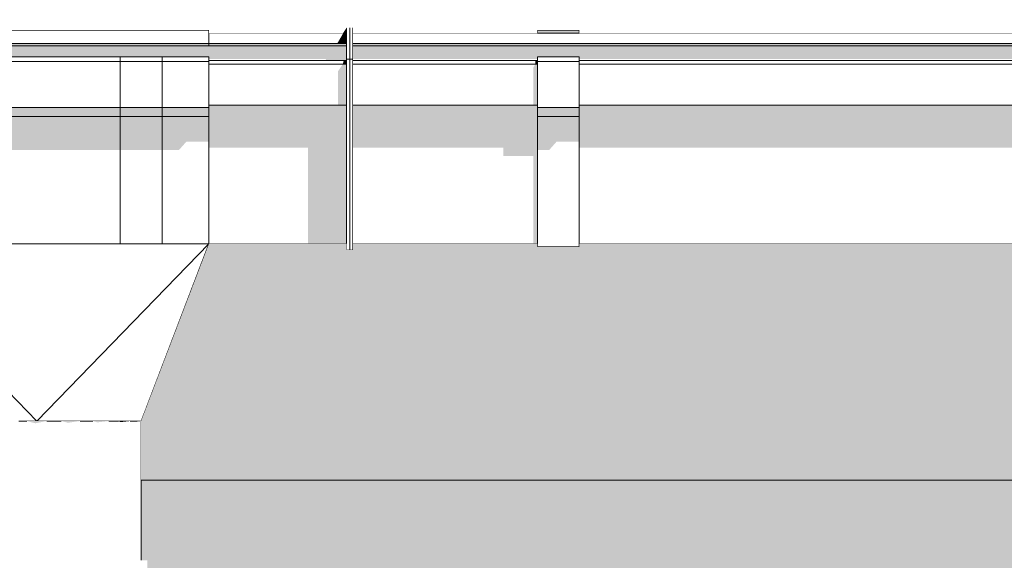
# Model space of a CAD drawing. Header units: millimetres. Extents: x 11 to 58287, y -2 to 19922.
# Tile 28 of 86: x 16157 to 16629, y 17121 to 17380. Entities that reach past the tile are written whole.
import ezdxf

# ---------------------------------------------------------------- set-up
doc = ezdxf.new("R2010")
doc.units = ezdxf.units.MM
doc.header["$MEASUREMENT"] = 0
doc.linetypes.add('Wipeout_Contour', pattern=[1000, 0, -1000])
for name, color, linetype in [('Nowe_A__DACHY', 7, 'Continuous'), ('Nowe_A__SCIANY', 7, 'Continuous'), ('Nowe_A_WN_WYPOSAZENIE', 7, 'Continuous')]:
    doc.layers.add(name, color=color, linetype=linetype)
doc.layers.add('Nowe_A__DACHY_Nr_pióra__92', color=7, linetype='Continuous', lineweight=13)
doc.layers.add('Nowe_A_WN_WYPOSAZENIE_Nr_pióra__2', color=7, linetype='Continuous', lineweight=13)

# ---------------------------------------------------------------- blocks, each defined once
blk = doc.blocks.new('ElemPrzekroju_2_1', base_point=(46338.24, 11312.04))
at = {"color": 254, "linetype": 'Wipeout_Contour', "lineweight": 0, "ltscale": 337810.441135}
blk.add_wipeout([(16214.92, 16632.04), (28031.59, 16632.04), (28031.59, 17041.14), (28029.31, 17041.14), (28029.31, 17121.14), (28031.59, 17121.14), (28031.59, 17159.64), (16214.92, 17159.64), (16214.92, 17121.14), (16217.92, 17121.14), (16217.92, 17041.14), (16214.92, 17041.14)], dxfattribs=at).dxf.layer = 'Nowe_A__SCIANY'
at = {"layer": 'Nowe_A__SCIANY', "linetype": 'Continuous', "lineweight": 0, "true_color": 0x000000}
blk.add_hatch(color=18, dxfattribs=at).paths.add_polyline_path([(16214.92, 17121.14), (16217.92, 17121.14), (16217.92, 17074.96), (16262.89, 17074.96), (16263.66, 17071.68), (16283.66, 17071.68), (16285.98, 17074.96), (17082.89, 17074.96), (17083.66, 17071.68), (17103.66, 17071.68), (17105.98, 17074.96), (17902.89, 17074.96), (17903.66, 17071.68), (17923.66, 17071.68), (17925.98, 17074.96), (18722.89, 17074.96), (18723.66, 17071.68), (18743.66, 17071.68), (18745.98, 17074.96), (19542.89, 17074.96), (19543.66, 17071.68), (19563.66, 17071.68), (19565.98, 17074.96), (20362.89, 17074.96), (20363.66, 17071.68), (20383.66, 17071.68), (20385.97, 17074.96), (21182.88, 17074.96), (21183.65, 17071.68), (21203.65, 17071.68), (21205.97, 17074.96), (22002.88, 17074.96), (22003.65, 17071.68), (22023.65, 17071.68), (22025.97, 17074.96), (22094.96, 17074.96), (22100.09, 17053.11), (22101.59, 17053.11), (22117.03, 17074.96), (22202.88, 17074.96), (22203.65, 17071.68), (22223.65, 17071.68), (22225.97, 17074.96), (22956.22, 17074.96), (22956.99, 17071.68), (22976.99, 17071.68), (22979.31, 17074.96), (23709.55, 17074.96), (23710.32, 17071.68), (23730.32, 17071.68), (23732.64, 17074.96), (24462.89, 17074.96), (24463.66, 17071.68), (24483.66, 17071.68), (24485.98, 17074.96), (25216.22, 17074.96), (25216.99, 17071.68), (25236.99, 17071.68), (25239.31, 17074.96), (25969.56, 17074.96), (25970.33, 17071.68), (25990.33, 17071.68), (25992.65, 17074.96), (26722.89, 17074.96), (26723.66, 17071.68), (26743.66, 17071.68), (26745.98, 17074.96), (27476.23, 17074.96), (27477, 17071.68), (27497, 17071.68), (27499.32, 17074.96), (27857.09, 17074.96), (27857.59, 17072.84), (27919.65, 17000.02), (27919.65, 16959.07), (27918.25, 16956.07), (27915.2, 16936.6), (27915.2, 16856.6), (27919.65, 16844.74), (27919.65, 16632.04), (28031.59, 16632.04), (28031.59, 17041.14), (28029.31, 17041.14), (28029.31, 17121.14), (28031.59, 17121.14), (28031.59, 17159.64), (16214.92, 17159.64)])
blk = doc.blocks.new('ElemPrzekroju_15_1', base_point=(46338.24, 11312.04))
at = {"color": 254, "linetype": 'Wipeout_Contour', "lineweight": 0, "ltscale": 95321.452689}
blk.add_wipeout([(16314.92, 17376.62), (16314.92, 17361.54), (16316.42, 17361.54), (16316.42, 17376.62)], dxfattribs=at).dxf.layer = 'Nowe_A_WN_WYPOSAZENIE'
at = {"color": 254, "linetype": 'Wipeout_Contour', "lineweight": 0, "ltscale": 95232.043596}
blk.add_wipeout([(16247.42, 17369.03), (16313.42, 17369.03), (16313.42, 17373.95), (16247.42, 17373.95)], dxfattribs=at).dxf.layer = 'Nowe_A_WN_WYPOSAZENIE'
at = {"color": 254, "linetype": 'Wipeout_Contour', "lineweight": 0, "ltscale": 95166.13994}
blk.add_wipeout([(16316.42, 17361.54), (16314.92, 17361.54), (16314.92, 17269.95), (16316.42, 17269.95)], dxfattribs=at).dxf.layer = 'Nowe_A_WN_WYPOSAZENIE'
at = {"layer": 'Nowe_A_WN_WYPOSAZENIE_Nr_pióra__2', "color": 7, "linetype": 'Continuous', "lineweight": 13}
for p, q in [((16316.42, 17376.62), (16316.42, 17361.54)), ((16316.42, 17361.54), (16316.42, 17269.95)), ((16316.42, 17269.95), (16314.92, 17269.95))]:
    blk.add_line(p, q, dxfattribs=at)
at = {"color": 254, "linetype": 'Wipeout_Contour', "lineweight": 0, "ltscale": 95223.326575}
blk.add_wipeout([(16313.42, 17369.03), (16247.42, 17369.03), (16247.42, 17367.97), (16313.42, 17367.97)], dxfattribs=at).dxf.layer = 'Nowe_A_WN_WYPOSAZENIE'
at = {"layer": 'Nowe_A_WN_WYPOSAZENIE', "linetype": 'Continuous', "lineweight": 0, "true_color": 0x000000}
blk.add_hatch(color=18, dxfattribs=at).paths.add_polyline_path([(16313.42, 17369.03), (16247.42, 17369.03), (16247.42, 17367.97), (16313.42, 17367.97)])
at = {"color": 254, "linetype": 'Wipeout_Contour', "lineweight": 0, "ltscale": 871739.65899}
blk.add_wipeout([(9808.24, 17367.97), (9808.24, 17360.96), (9898.24, 17360.96), (9898.24, 17362.69), (9918.24, 17362.69), (9918.24, 17360.96), (10686.58, 17360.96), (10686.58, 17362.69), (10706.58, 17362.69), (10706.58, 17360.96), (11474.91, 17360.96), (11474.91, 17362.69), (11494.91, 17362.69), (11494.91, 17360.96), (12263.25, 17360.96), (12263.25, 17362.69), (12283.25, 17362.69), (12283.25, 17360.96), (13051.58, 17360.96), (13051.58, 17362.69), (13071.58, 17362.69), (13071.58, 17360.96), (13839.92, 17360.96), (13839.92, 17362.69), (13859.92, 17362.69), (13859.92, 17360.96), (14628.25, 17360.96), (14628.25, 17362.69), (14648.25, 17362.69), (14648.25, 17360.96), (15416.59, 17360.96), (15416.59, 17362.69), (15436.59, 17362.69), (15436.59, 17360.96), (16082.42, 17360.96), (16082.42, 17362.69), (16247.42, 17362.69), (16247.42, 17360.96), (16313.42, 17360.96), (16313.42, 17367.97)], dxfattribs=at).dxf.layer = 'Nowe_A_WN_WYPOSAZENIE'
at = {"layer": 'Nowe_A_WN_WYPOSAZENIE', "linetype": 'Continuous', "lineweight": 0, "true_color": 0x000000}
blk.add_hatch(color=18, dxfattribs=at).paths.add_polyline_path([(16308.92, 17369.03), (16313.42, 17369.03), (16313.42, 17373.95), (16311.8, 17373.95)])
at = {"color": 254, "linetype": 'Wipeout_Contour', "lineweight": 0, "ltscale": 94919.169607}
blk.add_wipeout([(16082.42, 17375.45), (16082.42, 17369.03), (16247.42, 17369.03), (16247.42, 17375.45)], dxfattribs=at).dxf.layer = 'Nowe_A_WN_WYPOSAZENIE'
at = {"color": 254, "linetype": 'Wipeout_Contour', "lineweight": 0, "ltscale": 94829.715339}
blk.add_wipeout([(16082.42, 17362.69), (16082.42, 17360.33), (16204.92, 17360.33), (16204.92, 17362.69)], dxfattribs=at).dxf.layer = 'Nowe_A_WN_WYPOSAZENIE'
at = {"color": 254, "linetype": 'Wipeout_Contour', "lineweight": 0, "ltscale": 95198.610869}
blk.add_wipeout([(16313.42, 17360.96), (16247.42, 17360.96), (16247.42, 17359.11), (16313.42, 17359.11)], dxfattribs=at).dxf.layer = 'Nowe_A_WN_WYPOSAZENIE'
at = {"layer": 'Nowe_A_WN_WYPOSAZENIE_Nr_pióra__2', "color": 7, "linetype": 'Continuous', "lineweight": 13}
for p, q in [((16082.42, 17375.45), (16247.42, 17375.45)), ((16247.42, 17373.95), (16313.42, 17373.95)), ((16316.42, 17361.54), (16314.92, 17361.54))]:
    blk.add_line(p, q, dxfattribs=at)
at = {"color": 254, "linetype": 'Wipeout_Contour', "lineweight": 0, "ltscale": 94908.227165}
blk.add_wipeout([(16082.42, 17369.03), (16082.42, 17367.97), (16247.42, 17367.97), (16247.42, 17369.03)], dxfattribs=at).dxf.layer = 'Nowe_A_WN_WYPOSAZENIE'
at = {"color": 254, "linetype": 'Wipeout_Contour', "lineweight": 0, "ltscale": 94793.994793}
blk.add_wipeout([(16082.42, 17360.33), (16082.42, 17338.3), (16204.92, 17338.3), (16204.92, 17360.33)], dxfattribs=at).dxf.layer = 'Nowe_A_WN_WYPOSAZENIE'
at = {"color": 254, "linetype": 'Wipeout_Contour', "lineweight": 0, "ltscale": 95167.188887}
blk.add_wipeout([(16313.42, 17359.11), (16247.42, 17359.11), (16247.42, 17339.41), (16313.42, 17339.41)], dxfattribs=at).dxf.layer = 'Nowe_A_WN_WYPOSAZENIE'
at = {"layer": 'Nowe_A_WN_WYPOSAZENIE', "linetype": 'Continuous', "lineweight": 0, "true_color": 0x000000}
for points in [[(16082.42, 17369.03), (16082.42, 17367.97), (16247.42, 17367.97), (16247.42, 17369.03)], [(16311.58, 17359.11), (16313.42, 17359.11), (16313.42, 17360.96), (16312.05, 17360.96)]]:
    blk.add_hatch(color=18, dxfattribs=at).paths.add_polyline_path(points)
at = {"layer": 'Nowe_A_WN_WYPOSAZENIE_Nr_pióra__2', "color": 7, "linetype": 'Continuous', "lineweight": 13}
for p, q in [((16247.42, 17375.45), (16247.42, 17369.03)), ((16082.42, 17369.03), (16247.42, 17369.03)), ((16082.42, 17367.97), (16247.42, 17367.97)), ((16247.42, 17369.03), (16247.42, 17367.97)), ((16247.42, 17369.03), (16313.42, 17369.03)), ((16247.42, 17367.97), (16313.42, 17367.97))]:
    blk.add_line(p, q, dxfattribs=at)
at = {"color": 254, "linetype": 'Wipeout_Contour', "lineweight": 0, "ltscale": 95081.892966}
blk.add_wipeout([(16247.42, 17362.69), (16224.92, 17362.69), (16224.92, 17360.33), (16247.42, 17360.33)], dxfattribs=at).dxf.layer = 'Nowe_A_WN_WYPOSAZENIE'
at = {"color": 254, "linetype": 'Wipeout_Contour', "lineweight": 0, "ltscale": 95132.335555}
blk.add_wipeout([(16247.42, 17339.41), (16247.42, 17335.21), (16313.42, 17335.21), (16313.42, 17339.41)], dxfattribs=at).dxf.layer = 'Nowe_A_WN_WYPOSAZENIE'
at = {"color": 254, "linetype": 'Wipeout_Contour', "lineweight": 0, "ltscale": 94755.592783}
blk.add_wipeout([(16082.42, 17338.3), (16082.42, 17334.1), (16204.92, 17334.1), (16204.92, 17338.3)], dxfattribs=at).dxf.layer = 'Nowe_A_WN_WYPOSAZENIE'
at = {"layer": 'Nowe_A_WN_WYPOSAZENIE', "linetype": 'Continuous', "lineweight": 0, "true_color": 0x000000}
for points in [[(16311.58, 17359.11), (16309.36, 17355.8), (16309.36, 17339.41), (16313.42, 17339.41), (16313.42, 17359.11)], [(16247.42, 17339.41), (16247.42, 17335.21), (16313.42, 17335.21), (16313.42, 17339.41)], [(16082.42, 17338.3), (16082.42, 17334.1), (16204.92, 17334.1), (16204.92, 17338.3)]]:
    blk.add_hatch(color=18, dxfattribs=at).paths.add_polyline_path(points)
at = {"color": 254, "linetype": 'Wipeout_Contour', "lineweight": 0, "ltscale": 95046.267329}
blk.add_wipeout([(16247.42, 17360.33), (16224.92, 17360.33), (16224.92, 17338.3), (16247.42, 17338.3)], dxfattribs=at).dxf.layer = 'Nowe_A_WN_WYPOSAZENIE'
at = {"color": 254, "linetype": 'Wipeout_Contour', "lineweight": 0, "ltscale": 94660.015275}
blk.add_wipeout([(16082.42, 17334.1), (16082.42, 17272.95), (16204.92, 17272.95), (16204.92, 17334.1)], dxfattribs=at).dxf.layer = 'Nowe_A_WN_WYPOSAZENIE'
at = {"color": 254, "linetype": 'Wipeout_Contour', "lineweight": 0, "ltscale": 95035.51095}
blk.add_wipeout([(16247.42, 17335.21), (16247.42, 17272.95), (16313.42, 17272.95), (16313.42, 17335.21)], dxfattribs=at).dxf.layer = 'Nowe_A_WN_WYPOSAZENIE'
at = {"layer": 'Nowe_A_WN_WYPOSAZENIE_Nr_pióra__2', "color": 7, "linetype": 'Continuous', "lineweight": 13}
for p, q in [((16247.42, 17362.69), (16247.42, 17360.33)), ((16247.42, 17360.96), (16313.43, 17360.96)), ((16247.42, 17359.11), (16313.42, 17359.11))]:
    blk.add_line(p, q, dxfattribs=at)
at = {"color": 254, "linetype": 'Wipeout_Contour', "lineweight": 0, "ltscale": 95023.853753}
blk.add_wipeout([(16204.92, 17362.69), (16204.92, 17360.33), (16224.92, 17360.33), (16224.92, 17362.69)], dxfattribs=at).dxf.layer = 'Nowe_A_WN_WYPOSAZENIE'
at = {"color": 254, "linetype": 'Wipeout_Contour', "lineweight": 0, "ltscale": 95007.967374}
blk.add_wipeout([(16247.42, 17338.3), (16224.92, 17338.3), (16224.92, 17334.1), (16247.42, 17334.1)], dxfattribs=at).dxf.layer = 'Nowe_A_WN_WYPOSAZENIE'
at = {"layer": 'Nowe_A_WN_WYPOSAZENIE', "linetype": 'Continuous', "lineweight": 0, "true_color": 0x000000}
blk.add_hatch(color=18, dxfattribs=at).paths.add_polyline_path([(16247.42, 17338.3), (16224.92, 17338.3), (16224.92, 17334.1), (16247.42, 17334.1)])
at = {"layer": 'Nowe_A_WN_WYPOSAZENIE_Nr_pióra__2', "color": 7, "linetype": 'Continuous', "lineweight": 13}
for p, q in [((16082.42, 17362.69), (16204.92, 17362.69)), ((16204.92, 17362.69), (16224.92, 17362.69)), ((16224.92, 17362.69), (16247.42, 17362.69)), ((16247.42, 17360.33), (16247.42, 17338.3)), ((16247.42, 17339.41), (16313.42, 17339.41))]:
    blk.add_line(p, q, dxfattribs=at)
at = {"color": 254, "linetype": 'Wipeout_Contour', "lineweight": 0, "ltscale": 94988.206343}
blk.add_wipeout([(16204.92, 17360.33), (16204.92, 17338.3), (16224.92, 17338.3), (16224.92, 17360.33)], dxfattribs=at).dxf.layer = 'Nowe_A_WN_WYPOSAZENIE'
at = {"color": 254, "linetype": 'Wipeout_Contour', "lineweight": 0, "ltscale": 94912.644519}
blk.add_wipeout([(16224.92, 17334.1), (16224.92, 17272.95), (16247.42, 17272.95), (16247.42, 17334.1)], dxfattribs=at).dxf.layer = 'Nowe_A_WN_WYPOSAZENIE'
at = {"layer": 'Nowe_A_WN_WYPOSAZENIE', "linetype": 'Continuous', "lineweight": 0, "true_color": 0x000000}
blk.add_hatch(color=18, dxfattribs=at).paths.add_polyline_path([(16313.42, 17367.97), (9808.24, 17367.97), (9808.24, 17361.53), (9898.24, 17361.53), (9898.24, 17362.69), (9918.24, 17362.69), (9918.24, 17361.53), (10686.58, 17361.53), (10686.58, 17362.69), (10706.58, 17362.69), (10706.58, 17361.53), (11474.91, 17361.53), (11474.91, 17362.69), (11494.91, 17362.69), (11494.91, 17361.53), (12263.25, 17361.53), (12263.25, 17362.69), (12283.25, 17362.69), (12283.25, 17361.53), (13051.58, 17361.53), (13051.58, 17362.69), (13071.58, 17362.69), (13071.58, 17361.53), (13839.92, 17361.53), (13839.92, 17362.69), (13859.92, 17362.69), (13859.92, 17361.53), (14628.25, 17361.53), (14628.25, 17362.69), (14648.25, 17362.69), (14648.25, 17361.53), (15416.59, 17361.53), (15416.59, 17362.69), (15436.59, 17362.69), (15436.59, 17361.53), (16076.24, 17361.53), (16076, 17360.96), (16082.42, 17360.96), (16082.42, 17362.69), (16247.42, 17362.69), (16247.42, 17361.53), (16303.62, 17361.53), (16303.24, 17360.96), (16313.42, 17360.96)])
at = {"layer": 'Nowe_A_WN_WYPOSAZENIE_Nr_pióra__2', "color": 7, "linetype": 'Continuous', "lineweight": 13}
for p, q in [((16204.92, 17362.69), (16204.92, 17360.33)), ((16224.92, 17362.69), (16224.92, 17360.33)), ((16082.42, 17360.33), (16204.92, 17360.33)), ((16204.92, 17360.33), (16224.92, 17360.33)), ((16224.92, 17360.33), (16247.42, 17360.33)), ((16247.42, 17338.3), (16247.42, 17334.1))]:
    blk.add_line(p, q, dxfattribs=at)
at = {"color": 254, "linetype": 'Wipeout_Contour', "lineweight": 0, "ltscale": 94949.882974}
blk.add_wipeout([(16204.92, 17338.3), (16204.92, 17334.1), (16224.92, 17334.1), (16224.92, 17338.3)], dxfattribs=at).dxf.layer = 'Nowe_A_WN_WYPOSAZENIE'
at = {"color": 254, "linetype": 'Wipeout_Contour', "lineweight": 0, "ltscale": 70970.649527}
blk.add_wipeout([(16247.42, 17272.95), (16212.48, 17187.95), (16214.92, 17187.95)], dxfattribs=at).dxf.layer = 'Nowe_A_WN_WYPOSAZENIE'
at = {"layer": 'Nowe_A_WN_WYPOSAZENIE', "linetype": 'Continuous', "lineweight": 0, "true_color": 0x000000}
blk.add_hatch(color=18, dxfattribs=at).paths.add_polyline_path([(16204.92, 17338.3), (16204.92, 17334.1), (16224.92, 17334.1), (16224.92, 17338.3)])
at = {"layer": 'Nowe_A_WN_WYPOSAZENIE_Nr_pióra__2', "color": 7, "linetype": 'Continuous', "lineweight": 13}
for p, q in [((16204.92, 17360.33), (16204.92, 17338.3)), ((16224.92, 17360.33), (16224.92, 17338.3)), ((16082.42, 17338.3), (16204.92, 17338.3)), ((16204.92, 17338.3), (16224.92, 17338.3)), ((16224.92, 17338.3), (16247.42, 17338.3))]:
    blk.add_line(p, q, dxfattribs=at)
at = {"color": 254, "linetype": 'Wipeout_Contour', "lineweight": 0, "ltscale": 70964.029834}
blk.add_wipeout([(16247.42, 17272.95), (16205.37, 17187.95), (16212.48, 17187.95)], dxfattribs=at).dxf.layer = 'Nowe_A_WN_WYPOSAZENIE'
at = {"color": 254, "linetype": 'Wipeout_Contour', "lineweight": 0, "ltscale": 70951.543319}
blk.add_wipeout([(16247.42, 17272.95), (16194.31, 17187.95), (16205.37, 17187.95)], dxfattribs=at).dxf.layer = 'Nowe_A_WN_WYPOSAZENIE'
at = {"color": 254, "linetype": 'Wipeout_Contour', "lineweight": 0, "ltscale": 70934.400502}
blk.add_wipeout([(16247.42, 17272.95), (16180.37, 17187.95), (16194.31, 17187.95)], dxfattribs=at).dxf.layer = 'Nowe_A_WN_WYPOSAZENIE'
at = {"color": 254, "linetype": 'Wipeout_Contour', "lineweight": 0, "ltscale": 70914.270493}
blk.add_wipeout([(16247.42, 17272.95), (16164.92, 17187.95), (16180.37, 17187.95)], dxfattribs=at).dxf.layer = 'Nowe_A_WN_WYPOSAZENIE'
at = {"color": 254, "linetype": 'Wipeout_Contour', "lineweight": 0, "ltscale": 70779.926874}
blk.add_wipeout([(16082.42, 17272.95), (16149.47, 17187.95), (16164.92, 17187.95)], dxfattribs=at).dxf.layer = 'Nowe_A_WN_WYPOSAZENIE'
at = {"color": 254, "linetype": 'Wipeout_Contour', "lineweight": 0, "ltscale": 165675.587028}
blk.add_wipeout([(16082.42, 17272.95), (16164.92, 17187.95), (16247.42, 17272.95), (16224.92, 17272.95), (16224.92, 17272.82), (16204.92, 17272.82), (16204.92, 17272.95)], dxfattribs=at).dxf.layer = 'Nowe_A_WN_WYPOSAZENIE'
at = {"layer": 'Nowe_A_WN_WYPOSAZENIE', "linetype": 'Continuous', "lineweight": 0, "true_color": 0x000000}
blk.add_hatch(color=18, dxfattribs=at).paths.add_polyline_path([(16247.42, 17335.21), (16247.42, 17319.05), (16294.97, 17319.05), (16294.97, 17272.95), (16313.42, 17272.95), (16313.42, 17335.21)])
at = {"layer": 'Nowe_A_WN_WYPOSAZENIE_Nr_pióra__2', "color": 7, "linetype": 'Continuous', "lineweight": 13}
for p, q in [((16247.42, 17334.1), (16247.42, 17272.95)), ((16164.92, 17187.95), (16082.42, 17272.95)), ((16247.42, 17272.95), (16313.42, 17272.95)), ((16160.13, 17187.95), (16164.92, 17187.95)), ((16164.92, 17187.95), (16169.72, 17187.95)), ((16176.6, 17187.95), (16180.37, 17187.95)), ((16180.37, 17187.95), (16185.7, 17187.95)), ((16191.79, 17187.95), (16194.31, 17187.95)), ((16194.31, 17187.95), (16199.49, 17187.95)), ((16204.05, 17187.95), (16205.37, 17187.95)), ((16205.37, 17187.95), (16209.59, 17187.95)), ((16212.05, 17187.95), (16212.48, 17187.95)), ((16212.48, 17187.95), (16214.92, 17187.95))]:
    blk.add_line(p, q, dxfattribs=at)
at = {"color": 254, "linetype": 'Wipeout_Contour', "lineweight": 0, "ltscale": 94854.310339}
blk.add_wipeout([(16204.92, 17272.82), (16224.92, 17272.82), (16224.92, 17334.1), (16204.92, 17334.1)], dxfattribs=at).dxf.layer = 'Nowe_A_WN_WYPOSAZENIE'
at = {"layer": 'Nowe_A_WN_WYPOSAZENIE', "linetype": 'Continuous', "lineweight": 0, "true_color": 0x000000}
for points in [[(16082.42, 17334.1), (16082.42, 17317.93), (16204.91, 17317.93), (16204.89, 17272.95), (16204.92, 17272.95), (16204.92, 17334.1)], [(16224.92, 17334.1), (16204.92, 17334.1), (16204.92, 17317.94), (16224.92, 17317.94)], [(16247.42, 17334.1), (16224.92, 17334.1), (16224.92, 17317.93), (16233.02, 17317.93), (16236.57, 17321.91), (16247.42, 17321.91)], [(16204.92, 17272.95), (16204.89, 17272.95), (16204.92, 17272.82)]]:
    blk.add_hatch(color=18, dxfattribs=at).paths.add_polyline_path(points)
at = {"layer": 'Nowe_A_WN_WYPOSAZENIE_Nr_pióra__2', "color": 7, "linetype": 'Continuous', "lineweight": 13}
for p, q in [((16082.42, 17334.1), (16247.42, 17334.1)), ((16204.92, 17338.3), (16204.92, 17334.1)), ((16204.92, 17334.1), (16204.92, 17272.95)), ((16224.92, 17338.3), (16224.92, 17334.1)), ((16224.92, 17334.1), (16224.92, 17272.95)), ((16082.42, 17272.95), (16247.42, 17272.95)), ((16164.92, 17187.95), (16247.42, 17272.95)), ((16214.92, 17187.95), (16247.42, 17272.95))]:
    blk.add_line(p, q, dxfattribs=at)
blk = doc.blocks.new('ElemPrzekroju_16_1', base_point=(46338.24, 11312.04))
at = {"color": 254, "linetype": 'Wipeout_Contour', "lineweight": 0, "ltscale": 95317.344846}
blk.add_wipeout([(16314.92, 17376.62), (16313.42, 17376.62), (16313.42, 17361.54), (16314.92, 17361.54)], dxfattribs=at).dxf.layer = 'Nowe_A_WN_WYPOSAZENIE'
at = {"color": 254, "linetype": 'Wipeout_Contour', "lineweight": 0, "ltscale": 104126.921851}
blk.add_wipeout([(16316.42, 17373.95), (16316.42, 17369.03), (22253.41, 17369.03), (22253.41, 17373.95)], dxfattribs=at).dxf.layer = 'Nowe_A_WN_WYPOSAZENIE'
at = {"color": 254, "linetype": 'Wipeout_Contour', "lineweight": 0, "ltscale": 95162.025374}
blk.add_wipeout([(16313.42, 17361.54), (16313.42, 17269.95), (16314.92, 17269.95), (16314.92, 17361.54)], dxfattribs=at).dxf.layer = 'Nowe_A_WN_WYPOSAZENIE'
at = {"layer": 'Nowe_A_WN_WYPOSAZENIE_Nr_pióra__2', "color": 7, "linetype": 'Continuous', "lineweight": 13}
for p, q in [((16313.42, 17376.62), (16313.42, 17361.54)), ((16313.42, 17361.54), (16313.42, 17269.95)), ((16313.42, 17269.95), (16314.92, 17269.95))]:
    blk.add_line(p, q, dxfattribs=at)
at = {"color": 254, "linetype": 'Wipeout_Contour', "lineweight": 0, "ltscale": 95610.024725}
blk.add_wipeout([(16404.92, 17375.45), (16404.92, 17373.95), (16424.92, 17373.95), (16424.92, 17375.45)], dxfattribs=at).dxf.layer = 'Nowe_A_WN_WYPOSAZENIE'
at = {"color": 254, "linetype": 'Wipeout_Contour', "lineweight": 0, "ltscale": 104118.892127}
blk.add_wipeout([(16316.42, 17369.03), (16316.42, 17367.97), (22253.41, 17367.97), (22253.41, 17369.03)], dxfattribs=at).dxf.layer = 'Nowe_A_WN_WYPOSAZENIE'
at = {"layer": 'Nowe_A_WN_WYPOSAZENIE', "linetype": 'Continuous', "lineweight": 0, "true_color": 0x000000}
for points in [[(16404.92, 17375.45), (16404.92, 17373.95), (16424.92, 17373.95), (16424.92, 17375.45)], [(16316.42, 17369.03), (16316.42, 17367.97), (22253.41, 17367.97), (22253.41, 17369.03)]]:
    blk.add_hatch(color=18, dxfattribs=at).paths.add_polyline_path(points)
at = {"layer": 'Nowe_A_WN_WYPOSAZENIE_Nr_pióra__2', "color": 7, "linetype": 'Continuous', "lineweight": 13}
for p, q in [((22253.41, 17373.95), (16316.42, 17373.95)), ((16404.92, 17375.45), (16404.92, 17373.95)), ((16424.92, 17375.45), (16404.92, 17375.45)), ((16424.92, 17375.45), (16424.92, 17373.95))]:
    blk.add_line(p, q, dxfattribs=at)
at = {"color": 254, "linetype": 'Wipeout_Contour', "lineweight": 0, "ltscale": 935440.079426}
blk.add_wipeout([(16316.42, 17360.96), (16404.92, 17360.96), (16404.92, 17362.69), (16424.92, 17362.69), (16424.92, 17360.96), (17224.92, 17360.96), (17224.92, 17362.69), (17244.92, 17362.69), (17244.92, 17360.96), (18044.92, 17360.96), (18044.92, 17362.69), (18064.92, 17362.69), (18064.92, 17360.96), (18864.92, 17360.96), (18864.92, 17362.69), (18884.92, 17362.69), (18884.92, 17360.96), (19684.92, 17360.96), (19684.92, 17362.69), (19704.92, 17362.69), (19704.92, 17360.96), (20504.91, 17360.96), (20504.91, 17362.69), (20524.91, 17362.69), (20524.91, 17360.96), (21324.91, 17360.96), (21324.91, 17362.69), (21344.91, 17362.69), (21344.91, 17360.96), (22144.91, 17360.96), (22144.91, 17362.69), (22164.91, 17362.69), (22164.91, 17360.96), (22253.41, 17360.96), (22253.41, 17367.97), (16316.42, 17367.97)], dxfattribs=at).dxf.layer = 'Nowe_A_WN_WYPOSAZENIE'
at = {"layer": 'Nowe_A_WN_WYPOSAZENIE_Nr_pióra__2', "color": 7, "linetype": 'Continuous', "lineweight": 13}
for p, q in [((22253.41, 17369.03), (16316.42, 17369.03)), ((22253.41, 17367.97), (16316.42, 17367.97))]:
    blk.add_line(p, q, dxfattribs=at)
at = {"color": 254, "linetype": 'Wipeout_Contour', "lineweight": 0, "ltscale": 95418.519519}
blk.add_wipeout([(16316.42, 17359.11), (16404.92, 17359.11), (16404.92, 17360.96), (16316.42, 17360.96)], dxfattribs=at).dxf.layer = 'Nowe_A_WN_WYPOSAZENIE'
at = {"color": 254, "linetype": 'Wipeout_Contour', "lineweight": 0, "ltscale": 96708.307878}
blk.add_wipeout([(17224.92, 17360.96), (16424.92, 17360.96), (16424.92, 17359.11), (17224.92, 17359.11)], dxfattribs=at).dxf.layer = 'Nowe_A_WN_WYPOSAZENIE'
at = {"layer": 'Nowe_A_WN_WYPOSAZENIE_Nr_pióra__2', "color": 7, "linetype": 'Continuous', "lineweight": 13}
for p in [(16314.92, 17376.62), (16313.42, 17361.54)]:
    blk.add_line(p, (16314.92, 17361.54), dxfattribs=at)
at = {"color": 254, "linetype": 'Wipeout_Contour', "lineweight": 0, "ltscale": 95387.169926}
blk.add_wipeout([(16316.42, 17359.11), (16316.42, 17339.41), (16404.92, 17339.41), (16404.92, 17359.11)], dxfattribs=at).dxf.layer = 'Nowe_A_WN_WYPOSAZENIE'
at = {"color": 254, "linetype": 'Wipeout_Contour', "lineweight": 0, "ltscale": 96677.372707}
blk.add_wipeout([(16424.92, 17359.11), (16424.92, 17339.41), (17224.92, 17339.41), (17224.92, 17359.11)], dxfattribs=at).dxf.layer = 'Nowe_A_WN_WYPOSAZENIE'
at = {"color": 254, "linetype": 'Wipeout_Contour', "lineweight": 0, "ltscale": 95571.691819}
blk.add_wipeout([(16424.92, 17362.69), (16404.92, 17362.69), (16404.92, 17360.33), (16424.92, 17360.33)], dxfattribs=at).dxf.layer = 'Nowe_A_WN_WYPOSAZENIE'
at = {"color": 254, "linetype": 'Wipeout_Contour', "lineweight": 0, "ltscale": 95352.397109}
blk.add_wipeout([(16404.92, 17339.41), (16316.42, 17339.41), (16316.42, 17335.21), (16404.92, 17335.21)], dxfattribs=at).dxf.layer = 'Nowe_A_WN_WYPOSAZENIE'
at = {"color": 254, "linetype": 'Wipeout_Contour', "lineweight": 0, "ltscale": 96643.059635}
blk.add_wipeout([(16424.92, 17339.41), (16424.92, 17335.21), (17224.92, 17335.21), (17224.92, 17339.41)], dxfattribs=at).dxf.layer = 'Nowe_A_WN_WYPOSAZENIE'
at = {"layer": 'Nowe_A_WN_WYPOSAZENIE', "linetype": 'Continuous', "lineweight": 0, "true_color": 0x000000}
for points in [[(16404.92, 17339.41), (16316.42, 17339.41), (16316.42, 17335.21), (16404.92, 17335.21)], [(16424.92, 17339.41), (16424.92, 17335.21), (17224.92, 17335.21), (17224.92, 17339.41)]]:
    blk.add_hatch(color=18, dxfattribs=at).paths.add_polyline_path(points)
at = {"layer": 'Nowe_A_WN_WYPOSAZENIE_Nr_pióra__2', "color": 7, "linetype": 'Continuous', "lineweight": 13}
blk.add_line((16424.92, 17362.69), (16404.92, 17362.69), dxfattribs=at)
at = {"color": 254, "linetype": 'Wipeout_Contour', "lineweight": 0, "ltscale": 95536.248885}
blk.add_wipeout([(16424.92, 17360.33), (16404.92, 17360.33), (16404.92, 17338.3), (16424.92, 17338.3)], dxfattribs=at).dxf.layer = 'Nowe_A_WN_WYPOSAZENIE'
at = {"color": 254, "linetype": 'Wipeout_Contour', "lineweight": 0, "ltscale": 95255.796414}
blk.add_wipeout([(16316.42, 17272.95), (16404.92, 17272.95), (16404.92, 17335.21), (16316.42, 17335.21)], dxfattribs=at).dxf.layer = 'Nowe_A_WN_WYPOSAZENIE'
at = {"color": 254, "linetype": 'Wipeout_Contour', "lineweight": 0, "ltscale": 96547.738739}
blk.add_wipeout([(17224.92, 17335.21), (16424.92, 17335.21), (16424.92, 17272.95), (17224.92, 17272.95)], dxfattribs=at).dxf.layer = 'Nowe_A_WN_WYPOSAZENIE'
at = {"layer": 'Nowe_A_WN_WYPOSAZENIE', "linetype": 'Continuous', "lineweight": 0, "true_color": 0x000000}
for points in [[(16316.42, 17361.53), (16404.92, 17361.53), (16404.92, 17362.69), (16424.92, 17362.69), (16424.92, 17361.53), (17224.92, 17361.53), (17224.92, 17362.69), (17244.92, 17362.69), (17244.92, 17361.53), (18044.92, 17361.53), (18044.92, 17362.69), (18064.92, 17362.69), (18064.92, 17361.53), (18864.92, 17361.53), (18864.92, 17362.69), (18884.92, 17362.69), (18884.92, 17361.53), (19684.92, 17361.53), (19684.92, 17362.69), (19704.92, 17362.69), (19704.92, 17361.53), (20504.91, 17361.53), (20504.91, 17362.69), (20524.91, 17362.69), (20524.91, 17361.53), (21324.91, 17361.53), (21324.91, 17362.69), (21344.91, 17362.69), (21344.91, 17361.53), (22144.91, 17361.53), (22144.91, 17362.69), (22164.91, 17362.69), (22164.91, 17361.53), (22243.61, 17361.53), (22243.23, 17360.96), (22253.41, 17360.96), (22253.41, 17367.97), (16316.42, 17367.97)], [(16403.96, 17360.96), (16403.96, 17359.11), (16404.92, 17359.11), (16404.92, 17360.96)]]:
    blk.add_hatch(color=18, dxfattribs=at).paths.add_polyline_path(points)
at = {"layer": 'Nowe_A_WN_WYPOSAZENIE_Nr_pióra__2', "color": 7, "linetype": 'Continuous', "lineweight": 13}
for p, q in [((16404.92, 17362.69), (16404.92, 17360.33)), ((16424.92, 17362.69), (16424.92, 17360.33)), ((16314.92, 17361.54), (16314.92, 17269.95)), ((16404.92, 17360.96), (16316.41, 17360.96)), ((16404.92, 17359.11), (16316.42, 17359.11)), ((16424.92, 17360.33), (16404.92, 17360.33)), ((17224.92, 17360.96), (16424.92, 17360.96)), ((17224.92, 17359.11), (16424.92, 17359.11))]:
    blk.add_line(p, q, dxfattribs=at)
at = {"color": 254, "linetype": 'Wipeout_Contour', "lineweight": 0, "ltscale": 95498.145386}
blk.add_wipeout([(16424.92, 17338.3), (16404.92, 17338.3), (16404.92, 17334.1), (16424.92, 17334.1)], dxfattribs=at).dxf.layer = 'Nowe_A_WN_WYPOSAZENIE'
at = {"layer": 'Nowe_A_WN_WYPOSAZENIE', "linetype": 'Continuous', "lineweight": 0, "true_color": 0x000000}
for points in [[(16403.96, 17359.11), (16402.89, 17357.46), (16402.89, 17339.41), (16404.92, 17339.41), (16404.92, 17359.11)], [(16424.92, 17338.3), (16404.92, 17338.3), (16404.92, 17334.1), (16424.92, 17334.1)]]:
    blk.add_hatch(color=18, dxfattribs=at).paths.add_polyline_path(points)
at = {"layer": 'Nowe_A_WN_WYPOSAZENIE_Nr_pióra__2', "color": 7, "linetype": 'Continuous', "lineweight": 13}
for p, q in [((16404.92, 17360.33), (16404.92, 17338.3)), ((16424.92, 17360.33), (16424.92, 17338.3)), ((16404.92, 17339.41), (16316.42, 17339.41)), ((17224.92, 17339.41), (16424.92, 17339.41)), ((16424.92, 17338.3), (16404.92, 17338.3))]:
    blk.add_line(p, q, dxfattribs=at)
at = {"color": 254, "linetype": 'Wipeout_Contour', "lineweight": 0, "ltscale": 95401.138094}
blk.add_wipeout([(16404.92, 17271.45), (16424.92, 17271.45), (16424.92, 17334.1), (16404.92, 17334.1)], dxfattribs=at).dxf.layer = 'Nowe_A_WN_WYPOSAZENIE'
at = {"layer": 'Nowe_A_WN_WYPOSAZENIE', "linetype": 'Continuous', "lineweight": 0, "true_color": 0x000000}
for points in [[(16316.42, 17335.21), (16316.42, 17319.05), (16388.5, 17319.05), (16388.5, 17315.07), (16402.89, 17315.07), (16402.89, 17272.95), (16404.92, 17272.95), (16404.92, 17335.21)], [(16404.92, 17334.1), (16404.92, 17317.94), (16410.53, 17317.94), (16414.07, 17321.92), (16424.92, 17321.92), (16424.92, 17334.1)], [(16424.92, 17335.21), (16424.92, 17319.05), (17208.49, 17319.05), (17208.49, 17315.07), (17222.89, 17315.07), (17222.89, 17272.95), (17224.92, 17272.95), (17224.92, 17335.21)]]:
    blk.add_hatch(color=18, dxfattribs=at).paths.add_polyline_path(points)
at = {"layer": 'Nowe_A_WN_WYPOSAZENIE_Nr_pióra__2', "color": 7, "linetype": 'Continuous', "lineweight": 13}
for p, q in [((16404.92, 17338.3), (16404.92, 17334.1)), ((16404.92, 17334.1), (16404.92, 17271.45)), ((16424.92, 17334.1), (16404.92, 17334.1)), ((16424.92, 17338.3), (16424.92, 17334.1)), ((16424.92, 17334.1), (16424.92, 17271.45)), ((16404.92, 17272.95), (16316.42, 17272.95)), ((17224.92, 17272.95), (16424.92, 17272.95)), ((16424.92, 17271.45), (16404.92, 17271.45))]:
    blk.add_line(p, q, dxfattribs=at)
blk = doc.blocks.new('ElemPrzekroju_19_1', base_point=(46338.24, 11312.04))
at = {"color": 254, "linetype": 'Wipeout_Contour', "lineweight": 0, "ltscale": 94283.287187}
blk.add_wipeout([(16173.6, 17187.95), (16156.24, 17187.95), (16156.24, 17121.14), (16173.6, 17121.14)], dxfattribs=at).dxf.layer = 'Nowe_A_WN_WYPOSAZENIE'
at = {"layer": 'Nowe_A_WN_WYPOSAZENIE', "linetype": 'Continuous', "lineweight": 0, "true_color": 0x000000}
blk.add_hatch(color=18, dxfattribs=at).paths.add_polyline_path([(16160.13, 17187.95), (16164.16, 17186.87), (16169.72, 17187.95)])
at = {"layer": 'Nowe_A_WN_WYPOSAZENIE_Nr_pióra__2', "color": 7, "linetype": 'Continuous', "lineweight": 13}
blk.add_line((16156.24, 17187.95), (16160.13, 17187.95), dxfattribs=at)
at = {"color": 254, "linetype": 'Wipeout_Contour', "lineweight": 0, "ltscale": 94329.498652}
blk.add_wipeout([(16173.6, 17187.95), (16173.6, 17121.14), (16189.92, 17121.14), (16189.92, 17187.95)], dxfattribs=at).dxf.layer = 'Nowe_A_WN_WYPOSAZENIE'
at = {"layer": 'Nowe_A_WN_WYPOSAZENIE', "linetype": 'Continuous', "lineweight": 0, "true_color": 0x000000}
blk.add_hatch(color=18, dxfattribs=at).paths.add_polyline_path([(16176.6, 17187.95), (16179.8, 17187.14), (16185.7, 17187.95)])
at = {"layer": 'Nowe_A_WN_WYPOSAZENIE_Nr_pióra__2', "color": 7, "linetype": 'Continuous', "lineweight": 13}
for p, q in [((16169.72, 17187.95), (16173.6, 17187.95)), ((16173.6, 17187.95), (16176.6, 17187.95))]:
    blk.add_line(p, q, dxfattribs=at)
at = {"color": 254, "linetype": 'Wipeout_Contour', "lineweight": 0, "ltscale": 94370.156719}
blk.add_wipeout([(16189.92, 17187.95), (16189.92, 17121.14), (16203.22, 17121.14), (16203.22, 17187.95)], dxfattribs=at).dxf.layer = 'Nowe_A_WN_WYPOSAZENIE'
at = {"layer": 'Nowe_A_WN_WYPOSAZENIE', "linetype": 'Continuous', "lineweight": 0, "true_color": 0x000000}
blk.add_hatch(color=18, dxfattribs=at).paths.add_polyline_path([(16199.49, 17187.95), (16191.79, 17187.95), (16193.86, 17187.31)])
at = {"layer": 'Nowe_A_WN_WYPOSAZENIE_Nr_pióra__2', "color": 7, "linetype": 'Continuous', "lineweight": 13}
for p, q in [((16185.7, 17187.95), (16189.92, 17187.95)), ((16189.92, 17187.95), (16191.79, 17187.95))]:
    blk.add_line(p, q, dxfattribs=at)
at = {"color": 254, "linetype": 'Wipeout_Contour', "lineweight": 0, "ltscale": 94400.346652}
blk.add_wipeout([(16203.22, 17121.14), (16211.91, 17121.14), (16211.91, 17187.95), (16203.22, 17187.95)], dxfattribs=at).dxf.layer = 'Nowe_A_WN_WYPOSAZENIE'
at = {"layer": 'Nowe_A_WN_WYPOSAZENIE_Nr_pióra__2', "color": 7, "linetype": 'Continuous', "lineweight": 13}
for p, q in [((16199.49, 17187.95), (16203.22, 17187.95)), ((16203.22, 17187.95), (16204.05, 17187.95))]:
    blk.add_line(p, q, dxfattribs=at)
at = {"color": 254, "linetype": 'Wipeout_Contour', "lineweight": 0, "ltscale": 94416.414645}
blk.add_wipeout([(16211.91, 17187.95), (16211.91, 17121.14), (16214.92, 17121.14), (16214.92, 17187.95)], dxfattribs=at).dxf.layer = 'Nowe_A_WN_WYPOSAZENIE'
at = {"layer": 'Nowe_A_WN_WYPOSAZENIE', "linetype": 'Continuous', "lineweight": 0, "true_color": 0x000000}
for points in [[(16204.05, 17187.95), (16205.02, 17187.44), (16209.59, 17187.95)], [(16212.05, 17187.95), (16212.24, 17187.61), (16214.92, 17187.95)]]:
    blk.add_hatch(color=18, dxfattribs=at).paths.add_polyline_path(points)
at = {"layer": 'Nowe_A_WN_WYPOSAZENIE_Nr_pióra__2', "color": 7, "linetype": 'Continuous', "lineweight": 13}
for p, q in [((16209.59, 17187.95), (16211.91, 17187.95)), ((16211.91, 17187.95), (16212.05, 17187.95)), ((16214.92, 17121.14), (16214.92, 17187.95))]:
    blk.add_line(p, q, dxfattribs=at)
blk = doc.blocks.new('ElemPrzekroju_30_1', base_point=(46338.24, 11312.04))
at = {"color": 254, "linetype": 'Wipeout_Contour', "lineweight": 0, "ltscale": 8003029.971057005}
blk.add_wipeout([(46868.24, 17384.3), (9808.24, 17384.3), (9808.24, 17373.95), (9898.24, 17373.95), (9898.24, 17375.45), (9918.24, 17375.45), (9918.24, 17373.95), (10686.58, 17373.95), (10686.58, 17375.45), (10706.58, 17375.45), (10706.58, 17373.95), (11474.91, 17373.95), (11474.91, 17375.45), (11494.91, 17375.45), (11494.91, 17373.95), (12263.25, 17373.95), (12263.25, 17375.45), (12283.25, 17375.45), (12283.25, 17373.95), (13051.58, 17373.95), (13051.58, 17375.45), (13071.58, 17375.45), (13071.58, 17373.95), (13839.92, 17373.95), (13839.92, 17375.45), (13859.92, 17375.45), (13859.92, 17373.95), (14628.25, 17373.95), (14628.25, 17375.45), (14648.25, 17375.45), (14648.25, 17373.95), (15416.59, 17373.95), (15416.59, 17375.45), (15436.59, 17375.45), (15436.59, 17373.95), (16082.42, 17373.95), (16082.42, 17375.45), (16247.42, 17375.45), (16247.42, 17373.95), (16313.42, 17373.95), (16313.42, 17376.62), (16316.42, 17376.62), (16316.42, 17373.95), (16404.92, 17373.95), (16404.92, 17375.45), (16424.92, 17375.45), (16424.92, 17373.95), (17224.92, 17373.95), (17224.92, 17375.45), (17244.92, 17375.45), (17244.92, 17373.95), (18044.92, 17373.95), (18044.92, 17375.45), (18064.92, 17375.45), (18064.92, 17373.95), (18864.92, 17373.95), (18864.92, 17375.45), (18884.92, 17375.45), (18884.92, 17373.95), (19684.92, 17373.95), (19684.92, 17375.45), (19704.92, 17375.45), (19704.92, 17373.95), (20504.91, 17373.95), (20504.91, 17375.45), (20524.91, 17375.45), (20524.91, 17373.95), (21324.91, 17373.95), (21324.91, 17375.45), (21344.91, 17375.45), (21344.91, 17373.95), (22144.91, 17373.95), (22144.91, 17375.45), (22164.91, 17375.45), (22164.91, 17373.95), (22253.41, 17373.95), (22253.41, 17376.62), (22254.91, 17376.62), (22254.91, 17373.95), (22344.91, 17373.95), (22344.91, 17375.45), (22364.91, 17375.45), (22364.91, 17373.95), (23098.25, 17373.95), (23098.25, 17375.45), (23118.25, 17375.45), (23118.25, 17373.95), (23851.58, 17373.95), (23851.58, 17375.45), (23871.58, 17375.45), (23871.58, 17373.95), (24604.92, 17373.95), (24604.92, 17375.45), (24624.92, 17375.45), (24624.92, 17373.95), (25358.25, 17373.95), (25358.25, 17375.45), (25378.25, 17375.45), (25378.25, 17373.95), (26111.58, 17373.95), (26111.58, 17375.45), (26131.58, 17375.45), (26131.58, 17373.95), (26864.92, 17373.95), (26864.92, 17375.45), (26884.92, 17375.45), (26884.92, 17373.95), (27618.25, 17373.95), (27618.25, 17375.45), (27638.25, 17375.45), (27638.25, 17373.95), (27999.09, 17373.95), (27999.09, 17375.45), (28164.09, 17375.45), (28164.09, 17373.95), (28371.59, 17373.95), (28371.59, 17375.45), (28391.59, 17375.45), (28391.59, 17373.95), (28480.09, 17373.95), (28480.09, 17376.62), (28483.09, 17376.62), (28483.09, 17373.95), (28571.59, 17373.95), (28571.59, 17375.45), (28591.59, 17375.45), (28591.59, 17373.95), (29391.59, 17373.95), (29391.59, 17375.45), (29411.59, 17375.45), (29411.59, 17373.95), (30211.59, 17373.95), (30211.59, 17375.45), (30231.59, 17375.45), (30231.59, 17373.95), (31031.58, 17373.95), (31031.58, 17375.45), (31051.58, 17375.45), (31051.58, 17373.95), (31851.58, 17373.95), (31851.58, 17375.45), (31871.58, 17375.45), (31871.58, 17373.95), (32671.58, 17373.95), (32671.58, 17375.45), (32691.58, 17375.45), (32691.58, 17373.95), (33491.58, 17373.95), (33491.58, 17375.45), (33511.58, 17375.45), (33511.58, 17373.95), (34311.58, 17373.95), (34311.58, 17375.45), (34331.58, 17375.45), (34331.58, 17373.95), (34420.08, 17373.95), (34420.08, 17376.62), (34423.08, 17376.62), (34423.08, 17373.95), (34511.58, 17373.95), (34511.58, 17375.45), (34531.58, 17375.45), (34531.58, 17373.95), (35265.19, 17373.95), (35265.19, 17375.45), (35285.19, 17375.45), (35285.19, 17373.95), (36018.8, 17373.95), (36018.8, 17375.45), (36038.8, 17375.45), (36038.8, 17373.95), (36772.41, 17373.95), (36772.41, 17375.45), (36792.41, 17375.45), (36792.41, 17373.95), (37526.02, 17373.95), (37526.02, 17375.45), (37546.02, 17375.45), (37546.02, 17373.95), (38279.63, 17373.95), (38279.63, 17375.45), (38299.63, 17375.45), (38299.63, 17373.95), (39033.24, 17373.95), (39033.24, 17375.45), (39053.24, 17375.45), (39053.24, 17373.95), (39786.85, 17373.95), (39786.85, 17375.45), (39806.85, 17375.45), (39806.85, 17373.95), (40417.96, 17373.95), (40417.96, 17375.45), (40582.96, 17375.45), (40582.96, 17373.95), (40648.96, 17373.95), (40648.96, 17376.62), (40651.96, 17376.62), (40651.96, 17373.95), (40740.46, 17373.95), (40740.46, 17375.45), (40760.46, 17375.45), (40760.46, 17373.95), (41492.68, 17373.95), (41492.68, 17375.45), (41512.68, 17375.45), (41512.68, 17373.95), (42244.9, 17373.95), (42244.9, 17375.45), (42264.9, 17375.45), (42264.9, 17373.95), (42997.13, 17373.95), (42997.13, 17375.45), (43017.13, 17375.45), (43017.13, 17373.95), (43749.35, 17373.95), (43749.35, 17375.45), (43769.35, 17375.45), (43769.35, 17373.95), (44501.57, 17373.95), (44501.57, 17375.45), (44521.57, 17375.45), (44521.57, 17373.95), (45253.8, 17373.95), (45253.8, 17375.45), (45273.8, 17375.45), (45273.8, 17373.95), (46006.02, 17373.95), (46006.02, 17375.45), (46026.02, 17375.45), (46026.02, 17373.95), (46758.24, 17373.95), (46758.24, 17375.45), (46778.24, 17375.45), (46778.24, 17373.95), (46868.24, 17373.95)], dxfattribs=at).dxf.layer = 'Nowe_A__DACHY'
at = {"color": 254, "linetype": 'Wipeout_Contour', "lineweight": 0, "ltscale": 2179415.274608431}
blk.add_wipeout([(16214.92, 17166.89), (28031.59, 17166.89), (28031.59, 17187.95), (27999.09, 17272.95), (27638.25, 17272.95), (27638.25, 17271.45), (27618.25, 17271.45), (27618.25, 17272.95), (26884.92, 17272.95), (26884.92, 17271.45), (26864.92, 17271.45), (26864.92, 17272.95), (26131.58, 17272.95), (26131.58, 17271.45), (26111.58, 17271.45), (26111.58, 17272.95), (25378.25, 17272.95), (25378.25, 17271.45), (25358.25, 17271.45), (25358.25, 17272.95), (24624.92, 17272.95), (24624.92, 17271.45), (24604.92, 17271.45), (24604.92, 17272.95), (23871.58, 17272.95), (23871.58, 17271.45), (23851.58, 17271.45), (23851.58, 17272.95), (23118.25, 17272.95), (23118.25, 17271.45), (23098.25, 17271.45), (23098.25, 17272.95), (22364.91, 17272.95), (22364.91, 17271.45), (22344.91, 17271.45), (22344.91, 17272.95), (22254.91, 17272.95), (22254.91, 17269.95), (22253.41, 17269.95), (22253.41, 17272.95), (22164.91, 17272.95), (22164.91, 17271.45), (22144.91, 17271.45), (22144.91, 17272.95), (21344.91, 17272.95), (21344.91, 17271.45), (21324.91, 17271.45), (21324.91, 17272.95), (20524.91, 17272.95), (20524.91, 17271.45), (20504.91, 17271.45), (20504.91, 17272.95), (19704.92, 17272.95), (19704.92, 17271.45), (19684.92, 17271.45), (19684.92, 17272.95), (18884.92, 17272.95), (18884.92, 17271.45), (18864.92, 17271.45), (18864.92, 17272.95), (18064.92, 17272.95), (18064.92, 17271.45), (18044.92, 17271.45), (18044.92, 17272.95), (17244.92, 17272.95), (17244.92, 17271.45), (17224.92, 17271.45), (17224.92, 17272.95), (16424.92, 17272.95), (16424.92, 17271.45), (16404.92, 17271.45), (16404.92, 17272.95), (16316.42, 17272.95), (16316.42, 17269.95), (16313.42, 17269.95), (16313.42, 17272.95), (16247.42, 17272.95), (16214.92, 17187.95)], dxfattribs=at).dxf.layer = 'Nowe_A__DACHY'
at = {"layer": 'Nowe_A__DACHY', "linetype": 'Continuous', "lineweight": 0, "true_color": 0x000000}
blk.add_hatch(color=18, dxfattribs=at).paths.add_polyline_path([(16313.42, 17376.62), (16311.67, 17373.95), (16313.42, 17373.95)])
at = {"color": 254, "linetype": 'Wipeout_Contour', "lineweight": 0, "ltscale": 112960.021383}
blk.add_wipeout([(16214.92, 17166.89), (16214.92, 17159.64), (28031.59, 17159.64), (28031.59, 17166.89)], dxfattribs=at).dxf.layer = 'Nowe_A__DACHY'
at = {"layer": 'Nowe_A__DACHY', "linetype": 'Continuous', "lineweight": 0, "true_color": 0x000000}
for points in [[(16214.92, 17166.89), (28031.59, 17166.89), (28031.59, 17187.95), (27999.09, 17272.95), (27638.25, 17272.95), (27638.25, 17271.45), (27618.25, 17271.45), (27618.25, 17272.95), (26884.92, 17272.95), (26884.92, 17271.45), (26864.92, 17271.45), (26864.92, 17272.95), (26131.58, 17272.95), (26131.58, 17271.45), (26111.58, 17271.45), (26111.58, 17272.95), (25378.25, 17272.95), (25378.25, 17271.45), (25358.25, 17271.45), (25358.25, 17272.95), (24624.92, 17272.95), (24624.92, 17271.45), (24604.92, 17271.45), (24604.92, 17272.95), (23871.58, 17272.95), (23871.58, 17271.45), (23851.58, 17271.45), (23851.58, 17272.95), (23118.25, 17272.95), (23118.25, 17271.45), (23098.25, 17271.45), (23098.25, 17272.95), (22364.91, 17272.95), (22364.91, 17271.45), (22344.91, 17271.45), (22344.91, 17272.95), (22254.91, 17272.95), (22254.91, 17269.95), (22253.41, 17269.95), (22253.41, 17272.95), (22164.91, 17272.95), (22164.91, 17271.45), (22144.91, 17271.45), (22144.91, 17272.95), (21344.91, 17272.95), (21344.91, 17271.45), (21324.91, 17271.45), (21324.91, 17272.95), (20524.91, 17272.95), (20524.91, 17271.45), (20504.91, 17271.45), (20504.91, 17272.95), (19704.92, 17272.95), (19704.92, 17271.45), (19684.92, 17271.45), (19684.92, 17272.95), (18884.92, 17272.95), (18884.92, 17271.45), (18864.92, 17271.45), (18864.92, 17272.95), (18064.92, 17272.95), (18064.92, 17271.45), (18044.92, 17271.45), (18044.92, 17272.95), (17244.92, 17272.95), (17244.92, 17271.45), (17224.92, 17271.45), (17224.92, 17272.95), (16424.92, 17272.95), (16424.92, 17271.45), (16404.92, 17271.45), (16404.92, 17272.95), (16316.42, 17272.95), (16316.42, 17269.95), (16313.42, 17269.95), (16313.42, 17272.95), (16247.42, 17272.95), (16214.92, 17187.95)], [(16214.92, 17166.89), (16214.92, 17159.64), (28031.59, 17159.64), (28031.59, 17166.89)]]:
    blk.add_hatch(color=18, dxfattribs=at).paths.add_polyline_path(points)
at = {"layer": 'Nowe_A__DACHY_Nr_pióra__92', "color": 7, "linetype": 'Continuous', "lineweight": 13}
blk.add_line((28031.6, 17159.64), (16214.92, 17159.64), dxfattribs=at)

msp = doc.modelspace()

# ---------------------------------------------------------------- block references
at = {"layer": 'Nowe_A__SCIANY', "lineweight": 0}
msp.add_blockref('ElemPrzekroju_2_1', (46338.24, 11312.04), dxfattribs=at)
at = {"layer": 'Nowe_A_WN_WYPOSAZENIE', "lineweight": 0}
msp.add_blockref('ElemPrzekroju_15_1', (46338.24, 11312.04), dxfattribs=at)

# ---------------------------------------------------------------- next in the draw order: block references
for name in ['ElemPrzekroju_16_1', 'ElemPrzekroju_19_1']:
    msp.add_blockref(name, (46338.24, 11312.04), dxfattribs=at)

# ---------------------------------------------------------------- next in the draw order: block references
at = {"layer": 'Nowe_A__DACHY', "lineweight": 0}
msp.add_blockref('ElemPrzekroju_30_1', (46338.24, 11312.04), dxfattribs=at)

doc.saveas('drawing.dxf')
